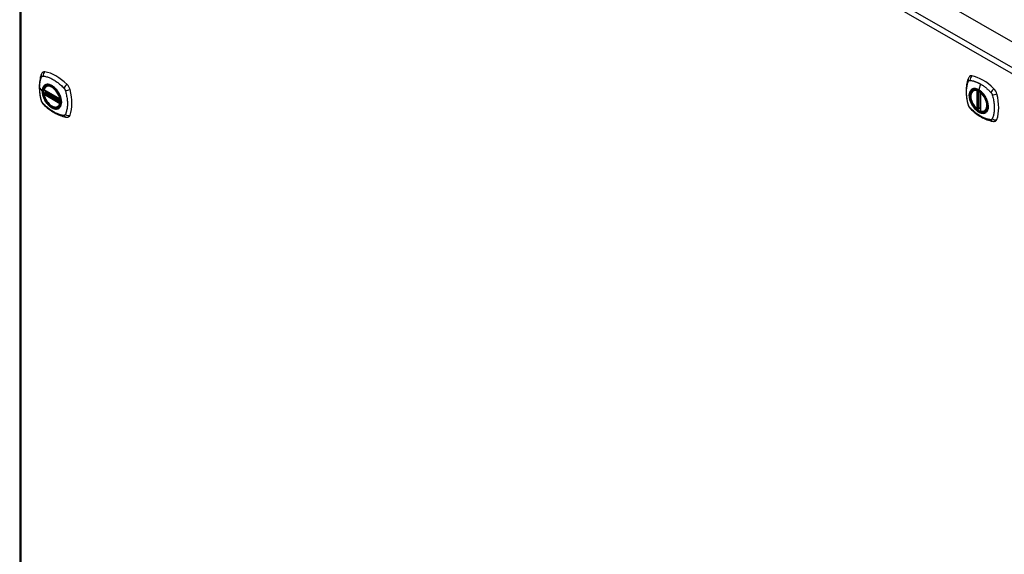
# Model space of a CAD drawing. Header units: inches. Extents: x 581 to 683, y 225 to 314.
# Tile 2 of 10: x 581 to 607, y 286 to 300. Entities that reach past the tile are written whole.
import ezdxf

# ---------------------------------------------------------------- set-up
doc = ezdxf.new("R2010")
doc.units = ezdxf.units.IN
doc.header["$MEASUREMENT"] = 0
doc.layers.add('Visible Edges(ANSI)', color=7, linetype='Continuous', lineweight=25)
doc.layers.add('Visible Tangent Edges(ANSI)', color=7, linetype='Continuous', lineweight=25)

msp = doc.modelspace()

# ---------------------------------------------------------------- linework, layer by layer
at = {"layer": 'Visible Edges(ANSI)'}
for p, q in [((581.574, 314.475), (632.206, 285.318)), ((580.885, 314.054), (580.885, 284.034)), ((581.586, 298.672), (581.596, 298.679)), ((581.529, 298.568), (581.943, 298.33)), ((581.529, 298.473), (581.543, 298.481)), ((581.548, 298.492), (581.548, 298.495)), ((581.554, 298.506), (581.595, 298.53)), ((605.965, 298.56), (605.975, 298.566)), ((606.159, 298.499), (606.159, 298.021)), ((581.898, 298.13), (581.908, 298.136)), ((606.159, 298.097), (606.119, 298.073)), ((606.091, 298.076), (606.077, 298.068)), ((606.105, 298.074), (606.103, 298.075)), ((606.277, 298.018), (606.288, 298.024))]:
    msp.add_line(p, q, dxfattribs=at)
at = {"layer": 'Visible Edges(ANSI)', "flags": 128}
for points in [[(581.452, 298.981), (581.444, 298.96), (581.438, 298.941), (581.432, 298.922), (581.427, 298.903), (581.423, 298.885), (581.419, 298.865), (581.412, 298.825), (581.406, 298.785), (581.402, 298.743), (581.4, 298.701), (581.399, 298.658), (581.4, 298.614), (581.402, 298.57), (581.406, 298.526), (581.411, 298.481), (581.418, 298.435), (581.426, 298.39), (581.436, 298.344), (581.442, 298.321), (581.445, 298.309), (581.448, 298.295)], [(581.49, 299.038), (581.477, 299.024), (581.466, 299.01), (581.458, 298.996), (581.452, 298.981)], [(605.831, 298.869), (605.823, 298.848), (605.817, 298.828), (605.811, 298.81), (605.807, 298.791), (605.802, 298.772), (605.798, 298.753), (605.791, 298.713), (605.785, 298.672), (605.781, 298.63), (605.779, 298.588), (605.778, 298.545), (605.779, 298.502), (605.781, 298.458), (605.785, 298.413), (605.79, 298.368), (605.797, 298.323), (605.806, 298.277), (605.816, 298.231), (605.821, 298.209), (605.824, 298.197), (605.828, 298.183)], [(605.869, 298.926), (605.856, 298.912), (605.845, 298.898), (605.837, 298.883), (605.831, 298.869)], [(581.523, 298.581), (581.527, 298.596), (581.533, 298.61), (581.539, 298.623), (581.546, 298.635), (581.555, 298.647), (581.564, 298.656), (581.574, 298.665), (581.586, 298.672)], [(581.898, 298.13), (581.886, 298.124), (581.874, 298.12), (581.862, 298.117), (581.848, 298.115), (581.835, 298.114), (581.821, 298.115), (581.807, 298.117), (581.792, 298.121), (581.778, 298.125), (581.763, 298.131), (581.748, 298.138), (581.734, 298.146), (581.719, 298.155), (581.704, 298.165), (581.69, 298.177), (581.676, 298.189), (581.662, 298.202), (581.649, 298.216), (581.636, 298.23), (581.623, 298.246), (581.611, 298.262), (581.599, 298.278), (581.588, 298.295), (581.578, 298.313), (581.568, 298.331), (581.56, 298.349), (581.551, 298.367), (581.544, 298.386), (581.538, 298.405), (581.532, 298.423), (581.527, 298.442), (581.523, 298.46)], [(581.543, 298.481), (581.545, 298.483), (581.547, 298.486), (581.548, 298.489), (581.548, 298.492)], [(581.84, 298.591), (581.858, 298.569), (581.875, 298.546), (581.892, 298.521), (581.907, 298.496), (581.921, 298.471), (581.934, 298.444), (581.945, 298.417), (581.955, 298.391)], [(606.063, 298.07), (606.049, 298.082), (606.035, 298.096), (606.022, 298.11), (606.009, 298.125), (605.997, 298.141), (605.985, 298.157), (605.974, 298.174), (605.963, 298.191), (605.953, 298.209), (605.944, 298.227), (605.935, 298.245), (605.927, 298.264), (605.92, 298.283), (605.914, 298.301), (605.909, 298.32), (605.904, 298.338), (605.901, 298.357), (605.898, 298.375), (605.897, 298.392), (605.896, 298.41), (605.897, 298.426), (605.898, 298.443), (605.9, 298.458), (605.904, 298.473), (605.908, 298.487), (605.913, 298.501), (605.92, 298.513), (605.927, 298.525), (605.935, 298.535), (605.944, 298.545), (605.954, 298.553), (605.965, 298.56)], [(606.219, 298.479), (606.237, 298.457), (606.255, 298.433), (606.271, 298.409), (606.286, 298.384), (606.3, 298.358), (606.313, 298.332), (606.324, 298.305), (606.334, 298.278)], [(581.448, 298.295), (581.453, 298.281), (581.458, 298.268), (581.464, 298.256), (581.47, 298.244), (581.478, 298.232), (581.486, 298.22), (581.495, 298.209), (581.504, 298.199)], [(581.504, 298.199), (581.514, 298.189), (581.523, 298.18), (581.541, 298.163), (581.575, 298.133), (581.61, 298.103), (581.646, 298.074), (581.682, 298.047), (581.719, 298.021), (581.756, 297.997), (581.793, 297.975), (581.831, 297.954), (581.868, 297.935), (581.906, 297.918), (581.945, 297.903), (581.983, 297.889), (582.021, 297.877), (582.059, 297.868), (582.078, 297.863), (582.088, 297.861), (582.1, 297.859)], [(605.828, 298.183), (605.832, 298.169), (605.837, 298.156), (605.843, 298.144), (605.85, 298.131), (605.857, 298.119), (605.865, 298.108), (605.874, 298.097), (605.883, 298.087)], [(605.883, 298.087), (605.893, 298.077), (605.902, 298.067), (605.92, 298.051), (605.954, 298.02), (605.989, 297.99), (606.025, 297.962), (606.062, 297.935), (606.098, 297.909), (606.135, 297.885), (606.172, 297.863), (606.21, 297.842), (606.248, 297.823), (606.286, 297.806), (606.324, 297.79), (606.362, 297.777), (606.4, 297.765), (606.438, 297.755), (606.457, 297.751), (606.468, 297.749), (606.479, 297.747)], [(582.1, 297.859), (582.115, 297.858), (582.131, 297.858), (582.149, 297.86), (582.167, 297.864)], [(606.103, 298.075), (606.101, 298.077), (606.097, 298.078), (606.094, 298.078), (606.091, 298.076)], [(606.277, 298.018), (606.265, 298.012), (606.253, 298.007), (606.24, 298.004), (606.226, 298.003), (606.212, 298.002), (606.197, 298.003), (606.183, 298.006), (606.168, 298.01)], [(606.479, 297.747), (606.494, 297.746), (606.511, 297.746), (606.528, 297.748), (606.546, 297.752)]]:
    msp.add_lwpolyline(points, dxfattribs=at)
at = {"layer": 'Visible Edges(ANSI)'}
for centre, start, end in [((581.535, 298.578), 166.5789, 240.064), ((581.535, 298.462), 119.936, 190.602), ((581.56, 298.496), 119.936, 187.8207), ((606.171, 298.499), 137.2248, 180), ((581.949, 298.34), 240.064, 282.6676), ((606.071, 298.079), 229.4263, 299.936), ((606.113, 298.083), 232.2158, 299.936), ((606.171, 298.021), 180, 253.542)]:
    msp.add_arc(centre, 0.0118, start, end, dxfattribs=at)
for centre, major_axis, start_param, end_param in [((581.589, 298.892), (-0.088, 0.154), 5.827357, 6.408431), ((581.839, 297.894), (-0.639, 1.109), 5.172085, 5.827357), ((605.968, 298.78), (-0.088, 0.154), 5.827357, 6.408431), ((606.219, 297.782), (-0.639, 1.109), 5.172085, 5.827357), ((581.735, 298.397), (0.157, -0.273), 2.362013, 7.062765), ((582.09, 298.603), (0.088, -0.154), 1.114968, 2.030492), ((606.114, 298.285), (0.157, -0.273), 2.362013, 7.062765), ((606.47, 298.491), (0.088, -0.154), 1.114968, 2.030492), ((581.352, 298.738), (-0.639, 1.109), 3.601288, 4.256561), ((605.731, 298.626), (-0.639, 1.109), 3.601288, 4.256561), ((582.09, 298.023), (0.088, -0.154), 6.157956, 6.742881), ((606.47, 297.911), (0.088, -0.154), 6.157956, 6.742881)]:
    msp.add_ellipse(centre, major_axis=major_axis, ratio=0.578093, start_param=start_param, end_param=end_param, dxfattribs=at)
for centre, major_axis in [((581.731, 298.395), (0.16, -0.277)), ((606.11, 298.283), (-0.16, 0.277))]:
    msp.add_ellipse(centre, major_axis=major_axis, ratio=0.578093, dxfattribs=at)
at = {"layer": 'Visible Tangent Edges(ANSI)'}
for p, q in [((580.984, 314.135), (631.616, 284.978)), ((631.546, 284.856), (580.914, 314.014)), ((580.914, 314.014), (580.914, 283.993)), ((581.409, 298.63), (581.478, 298.54)), ((606.153, 298.73), (606.109, 298.574)), ((581.94, 298.335), (581.526, 298.574)), ((581.526, 298.458), (581.94, 298.219)), ((581.535, 298.472), (581.546, 298.479)), ((581.949, 298.234), (581.535, 298.472)), ((581.546, 298.479), (581.956, 298.242)), ((581.957, 298.259), (581.554, 298.491)), ((581.56, 298.506), (581.598, 298.528)), ((581.957, 298.277), (581.56, 298.506)), ((606.062, 298.552), (606.062, 298.074)), ((606.079, 298.552), (606.086, 298.556)), ((606.079, 298.074), (606.079, 298.552)), ((606.09, 298.555), (606.09, 298.08)), ((606.106, 298.081), (606.106, 298.547)), ((606.121, 298.078), (606.121, 298.538)), ((606.163, 298.016), (606.163, 298.495)), ((581.956, 298.238), (581.949, 298.234)), ((606.09, 298.08), (606.079, 298.074)), ((606.159, 298.101), (606.121, 298.078))]:
    msp.add_line(p, q, dxfattribs=at)
at = {"layer": 'Visible Tangent Edges(ANSI)', "flags": 128}
for points in [[(581.409, 298.63), (581.409, 298.644), (581.409, 298.657), (581.41, 298.67), (581.41, 298.683), (581.411, 298.696), (581.412, 298.709), (581.413, 298.722), (581.415, 298.734), (581.416, 298.747), (581.418, 298.759), (581.42, 298.771), (581.422, 298.783), (581.424, 298.795), (581.427, 298.806), (581.429, 298.818), (581.432, 298.829), (581.435, 298.84), (581.438, 298.852), (581.441, 298.862), (581.445, 298.873), (581.449, 298.884), (581.452, 298.894), (581.456, 298.905), (581.462, 298.916)], [(581.462, 298.916), (581.463, 298.918), (581.464, 298.919), (581.465, 298.921), (581.466, 298.923), (581.467, 298.924), (581.469, 298.925), (581.47, 298.927), (581.471, 298.928), (581.473, 298.929), (581.474, 298.93), (581.475, 298.931), (581.477, 298.932), (581.479, 298.933), (581.48, 298.934), (581.482, 298.934), (581.483, 298.935), (581.485, 298.936), (581.487, 298.936), (581.489, 298.936), (581.491, 298.937), (581.492, 298.937), (581.494, 298.937), (581.496, 298.937), (581.498, 298.937)], [(581.498, 298.937), (581.522, 298.935), (581.544, 298.931), (581.566, 298.926), (581.589, 298.92), (581.612, 298.914), (581.635, 298.906), (581.658, 298.898), (581.681, 298.888), (581.704, 298.878), (581.727, 298.867), (581.751, 298.855), (581.774, 298.842), (581.798, 298.828), (581.821, 298.813), (581.844, 298.798), (581.867, 298.781), (581.89, 298.764), (581.913, 298.746), (581.935, 298.727), (581.958, 298.708), (581.98, 298.688), (582.002, 298.667), (582.024, 298.646), (582.048, 298.621)], [(581.462, 298.281), (581.456, 298.299), (581.452, 298.314), (581.449, 298.329), (581.445, 298.343), (581.441, 298.358), (581.438, 298.373), (581.435, 298.388), (581.432, 298.403), (581.429, 298.417), (581.427, 298.432), (581.424, 298.447), (581.422, 298.461), (581.42, 298.476), (581.418, 298.49), (581.416, 298.505), (581.415, 298.519), (581.413, 298.533), (581.412, 298.547), (581.411, 298.561), (581.41, 298.575), (581.41, 298.589), (581.409, 298.603), (581.409, 298.617), (581.409, 298.63)], [(581.536, 298.692), (581.531, 298.688), (581.527, 298.684), (581.523, 298.68), (581.518, 298.675), (581.515, 298.67), (581.511, 298.665), (581.507, 298.66), (581.504, 298.654), (581.501, 298.649), (581.498, 298.643), (581.495, 298.636), (581.493, 298.63), (581.49, 298.624), (581.488, 298.617), (581.486, 298.61), (581.484, 298.603), (581.483, 298.595), (581.482, 298.588), (581.48, 298.58), (581.479, 298.572), (581.479, 298.564), (581.478, 298.556), (581.478, 298.548), (581.478, 298.54)], [(581.482, 298.538), (581.482, 298.562), (581.485, 298.584), (581.489, 298.606), (581.496, 298.625), (581.503, 298.644), (581.513, 298.66), (581.524, 298.674), (581.536, 298.687), (581.55, 298.697), (581.565, 298.705), (581.581, 298.711), (581.598, 298.715), (581.616, 298.716), (581.636, 298.716), (581.655, 298.713), (581.676, 298.707), (581.696, 298.7), (581.717, 298.69), (581.738, 298.678), (581.759, 298.664), (581.78, 298.649), (581.8, 298.631), (581.82, 298.612), (581.839, 298.591)], [(581.569, 298.712), (581.567, 298.711), (581.566, 298.71), (581.564, 298.71), (581.563, 298.709), (581.562, 298.708), (581.56, 298.708), (581.559, 298.707), (581.557, 298.706), (581.556, 298.706), (581.554, 298.705), (581.553, 298.704), (581.552, 298.703), (581.55, 298.702), (581.549, 298.702), (581.547, 298.701), (581.546, 298.7), (581.545, 298.699), (581.543, 298.698), (581.542, 298.697), (581.541, 298.696), (581.54, 298.695), (581.538, 298.694), (581.537, 298.693), (581.536, 298.692)], [(581.891, 298.526), (581.879, 298.543), (581.867, 298.56), (581.855, 298.576), (581.842, 298.591), (581.829, 298.606), (581.816, 298.62), (581.802, 298.633), (581.788, 298.645), (581.774, 298.657), (581.759, 298.668), (581.745, 298.677), (581.73, 298.686), (581.716, 298.694), (581.701, 298.701), (581.687, 298.707), (581.672, 298.712), (581.658, 298.715), (581.644, 298.718), (581.631, 298.72), (581.618, 298.72), (581.605, 298.72), (581.592, 298.718), (581.58, 298.715), (581.569, 298.712)], [(582.048, 298.621), (582.05, 298.618), (582.052, 298.616), (582.054, 298.614), (582.055, 298.611), (582.057, 298.609), (582.059, 298.607), (582.061, 298.604), (582.063, 298.602), (582.064, 298.599), (582.066, 298.596), (582.068, 298.594), (582.069, 298.591), (582.071, 298.588), (582.072, 298.586), (582.074, 298.583), (582.075, 298.58), (582.076, 298.578), (582.078, 298.575), (582.079, 298.572), (582.08, 298.569), (582.081, 298.566), (582.082, 298.563), (582.083, 298.561), (582.084, 298.558)], [(605.841, 298.168), (605.832, 298.202), (605.824, 298.231), (605.817, 298.261), (605.811, 298.29), (605.806, 298.32), (605.801, 298.349), (605.797, 298.378), (605.794, 298.407), (605.791, 298.435), (605.79, 298.463), (605.788, 298.491), (605.788, 298.518), (605.788, 298.545), (605.79, 298.571), (605.791, 298.597), (605.794, 298.622), (605.797, 298.646), (605.801, 298.671), (605.806, 298.694), (605.811, 298.717), (605.817, 298.739), (605.824, 298.761), (605.832, 298.782), (605.841, 298.804)], [(605.841, 298.804), (605.842, 298.805), (605.842, 298.806), (605.843, 298.806), (605.843, 298.807), (605.844, 298.808), (605.844, 298.809), (605.845, 298.81), (605.845, 298.81), (605.846, 298.811), (605.847, 298.812), (605.847, 298.813), (605.848, 298.813), (605.848, 298.814), (605.849, 298.815), (605.85, 298.815), (605.85, 298.816), (605.851, 298.816), (605.852, 298.817), (605.853, 298.817), (605.853, 298.818), (605.854, 298.819), (605.855, 298.819), (605.856, 298.82), (605.856, 298.82)], [(605.856, 298.82), (605.857, 298.82), (605.858, 298.821), (605.859, 298.821), (605.859, 298.822), (605.86, 298.822), (605.861, 298.822), (605.862, 298.823), (605.863, 298.823), (605.864, 298.823), (605.864, 298.823), (605.865, 298.824), (605.866, 298.824), (605.867, 298.824), (605.868, 298.824), (605.869, 298.824), (605.87, 298.825), (605.871, 298.825), (605.872, 298.825), (605.873, 298.825), (605.874, 298.825), (605.875, 298.825), (605.876, 298.825), (605.876, 298.825), (605.877, 298.825)], [(606.334, 298.278), (606.352, 298.21), (606.359, 298.145), (606.354, 298.086), (606.338, 298.036), (606.311, 297.997), (606.276, 297.972), (606.232, 297.961), (606.183, 297.965), (606.131, 297.984), (606.077, 298.016), (606.025, 298.06), (605.977, 298.115), (605.935, 298.178), (605.901, 298.245), (605.877, 298.314), (605.864, 298.381), (605.861, 298.445), (605.871, 298.5), (605.891, 298.546), (605.921, 298.579), (605.96, 298.599), (606.006, 298.604), (606.057, 298.594), (606.11, 298.571)], [(605.877, 298.825), (605.89, 298.824), (605.901, 298.823), (605.912, 298.821), (605.923, 298.819), (605.934, 298.816), (605.946, 298.814), (605.957, 298.811), (605.968, 298.808), (605.98, 298.805), (605.991, 298.801), (606.002, 298.798), (606.014, 298.794), (606.025, 298.79), (606.037, 298.786), (606.048, 298.781), (606.06, 298.776), (606.072, 298.771), (606.083, 298.766), (606.095, 298.761), (606.107, 298.755), (606.118, 298.749), (606.13, 298.743), (606.142, 298.737), (606.153, 298.73)], [(605.948, 298.599), (605.947, 298.599), (605.945, 298.598), (605.944, 298.598), (605.942, 298.597), (605.941, 298.596), (605.939, 298.596), (605.938, 298.595), (605.936, 298.594), (605.935, 298.593), (605.934, 298.593), (605.932, 298.592), (605.931, 298.591), (605.929, 298.59), (605.928, 298.589), (605.927, 298.589), (605.925, 298.588), (605.924, 298.587), (605.923, 298.586), (605.921, 298.585), (605.92, 298.584), (605.919, 298.583), (605.918, 298.582), (605.916, 298.581), (605.915, 298.58)], [(606.109, 298.574), (606.102, 298.578), (606.095, 298.582), (606.088, 298.586), (606.08, 298.589), (606.073, 298.592), (606.066, 298.595), (606.059, 298.597), (606.052, 298.6), (606.045, 298.602), (606.038, 298.603), (606.031, 298.605), (606.024, 298.606), (606.017, 298.607), (606.01, 298.608), (606.004, 298.608), (605.997, 298.608), (605.99, 298.608), (605.984, 298.608), (605.978, 298.607), (605.972, 298.606), (605.966, 298.605), (605.96, 298.603), (605.954, 298.601), (605.948, 298.599)], [(606.153, 298.73), (606.165, 298.723), (606.177, 298.716), (606.188, 298.709), (606.2, 298.701), (606.212, 298.694), (606.223, 298.686), (606.235, 298.677), (606.246, 298.669), (606.258, 298.661), (606.269, 298.652), (606.281, 298.643), (606.292, 298.634), (606.303, 298.624), (606.315, 298.615), (606.326, 298.605), (606.337, 298.596), (606.348, 298.586), (606.359, 298.575), (606.371, 298.565), (606.382, 298.555), (606.392, 298.544), (606.403, 298.533), (606.414, 298.523), (606.427, 298.508)], [(581.478, 298.54), (581.478, 298.531), (581.478, 298.523), (581.479, 298.514), (581.479, 298.505), (581.48, 298.496), (581.482, 298.487), (581.483, 298.478), (581.484, 298.469), (581.486, 298.46), (581.488, 298.451), (581.49, 298.442), (581.493, 298.432), (581.495, 298.423), (581.498, 298.414), (581.501, 298.404), (581.504, 298.395), (581.507, 298.385), (581.511, 298.376), (581.515, 298.366), (581.519, 298.357), (581.523, 298.348), (581.527, 298.339), (581.531, 298.329), (581.536, 298.32)], [(581.955, 298.391), (581.969, 298.343), (581.977, 298.296), (581.98, 298.251), (581.977, 298.21), (581.968, 298.173), (581.955, 298.14), (581.936, 298.114), (581.913, 298.093), (581.886, 298.08), (581.855, 298.074), (581.822, 298.074), (581.786, 298.082), (581.749, 298.097), (581.712, 298.119), (581.675, 298.146), (581.639, 298.179), (581.606, 298.217), (581.575, 298.259), (581.548, 298.304), (581.525, 298.351), (581.506, 298.399), (581.493, 298.447), (581.484, 298.494), (581.482, 298.538)], [(581.543, 298.481), (581.543, 298.481), (581.543, 298.481), (581.543, 298.481), (581.543, 298.481), (581.543, 298.48), (581.543, 298.48), (581.543, 298.48), (581.543, 298.48), (581.543, 298.48), (581.543, 298.48), (581.543, 298.48), (581.543, 298.48), (581.543, 298.48), (581.543, 298.48), (581.543, 298.48), (581.543, 298.48), (581.543, 298.48), (581.543, 298.48), (581.543, 298.48), (581.543, 298.48), (581.543, 298.48), (581.543, 298.48), (581.543, 298.48), (581.543, 298.48)], [(581.543, 298.48), (581.543, 298.48), (581.543, 298.48), (581.543, 298.48), (581.543, 298.48), (581.543, 298.48), (581.543, 298.48), (581.543, 298.48), (581.543, 298.48), (581.543, 298.48), (581.543, 298.48), (581.543, 298.48), (581.543, 298.48), (581.543, 298.48), (581.543, 298.48), (581.543, 298.48), (581.543, 298.48), (581.543, 298.48), (581.544, 298.48), (581.544, 298.48), (581.544, 298.479), (581.544, 298.479), (581.544, 298.479), (581.544, 298.479), (581.545, 298.479)], [(581.545, 298.479), (581.545, 298.479), (581.545, 298.479), (581.545, 298.479), (581.545, 298.479), (581.545, 298.479), (581.545, 298.479), (581.545, 298.479), (581.545, 298.479), (581.545, 298.479), (581.545, 298.479), (581.545, 298.479), (581.545, 298.479), (581.545, 298.479), (581.546, 298.479), (581.546, 298.479), (581.546, 298.479), (581.546, 298.479), (581.546, 298.479), (581.546, 298.479), (581.546, 298.479), (581.546, 298.479), (581.546, 298.479), (581.546, 298.479), (581.546, 298.479)], [(581.548, 298.494), (581.548, 298.494), (581.548, 298.493), (581.548, 298.493), (581.548, 298.493), (581.548, 298.493), (581.548, 298.493), (581.548, 298.493), (581.548, 298.493), (581.548, 298.493), (581.548, 298.493), (581.548, 298.493), (581.548, 298.493), (581.548, 298.493), (581.548, 298.493), (581.548, 298.493), (581.548, 298.493), (581.548, 298.493), (581.548, 298.493), (581.548, 298.492), (581.548, 298.492), (581.548, 298.492), (581.548, 298.492), (581.548, 298.492), (581.548, 298.492)], [(581.551, 298.493), (581.551, 298.493), (581.551, 298.493), (581.551, 298.493), (581.551, 298.493), (581.551, 298.493), (581.55, 298.493), (581.55, 298.493), (581.55, 298.493), (581.55, 298.493), (581.55, 298.493), (581.55, 298.493), (581.549, 298.493), (581.549, 298.494), (581.549, 298.494), (581.549, 298.494), (581.549, 298.494), (581.549, 298.494), (581.549, 298.494), (581.549, 298.494), (581.549, 298.494), (581.549, 298.494), (581.549, 298.494), (581.548, 298.494), (581.548, 298.494)], [(581.554, 298.491), (581.554, 298.491), (581.554, 298.492), (581.554, 298.492), (581.554, 298.492), (581.554, 298.492), (581.554, 298.492), (581.554, 298.492), (581.553, 298.492), (581.553, 298.492), (581.553, 298.492), (581.553, 298.492), (581.553, 298.492), (581.553, 298.492), (581.553, 298.492), (581.553, 298.492), (581.552, 298.492), (581.552, 298.493), (581.552, 298.493), (581.552, 298.493), (581.552, 298.493), (581.552, 298.493), (581.552, 298.493), (581.552, 298.493), (581.551, 298.493)], [(581.924, 298.469), (581.923, 298.471), (581.922, 298.474), (581.92, 298.476), (581.919, 298.478), (581.918, 298.481), (581.916, 298.483), (581.915, 298.486), (581.914, 298.488), (581.912, 298.491), (581.911, 298.493), (581.91, 298.495), (581.908, 298.498), (581.907, 298.5), (581.905, 298.503), (581.904, 298.505), (581.903, 298.507), (581.901, 298.51), (581.9, 298.512), (581.898, 298.515), (581.897, 298.517), (581.895, 298.519), (581.894, 298.522), (581.892, 298.524), (581.891, 298.526)], [(581.924, 298.097), (581.933, 298.105), (581.941, 298.114), (581.949, 298.124), (581.956, 298.135), (581.962, 298.146), (581.967, 298.159), (581.972, 298.172), (581.976, 298.186), (581.979, 298.201), (581.981, 298.217), (581.982, 298.233), (581.982, 298.249), (581.982, 298.266), (581.981, 298.284), (581.979, 298.302), (581.976, 298.32), (581.972, 298.338), (581.967, 298.357), (581.962, 298.376), (581.956, 298.394), (581.949, 298.413), (581.941, 298.432), (581.933, 298.45), (581.924, 298.469)], [(582.084, 298.558), (582.094, 298.525), (582.101, 298.495), (582.108, 298.466), (582.115, 298.436), (582.12, 298.407), (582.125, 298.378), (582.129, 298.349), (582.133, 298.321), (582.136, 298.292), (582.138, 298.264), (582.139, 298.237), (582.139, 298.21), (582.139, 298.183), (582.138, 298.156), (582.136, 298.131), (582.133, 298.105), (582.129, 298.081), (582.125, 298.056), (582.12, 298.033), (582.115, 298.01), (582.108, 297.987), (582.101, 297.965), (582.094, 297.944), (582.084, 297.922)], [(605.915, 298.58), (605.906, 298.572), (605.898, 298.563), (605.89, 298.553), (605.883, 298.542), (605.877, 298.53), (605.872, 298.518), (605.867, 298.505), (605.864, 298.491), (605.861, 298.476), (605.859, 298.46), (605.857, 298.444), (605.857, 298.428), (605.857, 298.41), (605.859, 298.393), (605.861, 298.375), (605.864, 298.357), (605.868, 298.338), (605.872, 298.32), (605.877, 298.301), (605.883, 298.282), (605.89, 298.263), (605.898, 298.245), (605.906, 298.226), (605.915, 298.208)], [(606.27, 298.414), (606.264, 298.423), (606.259, 298.431), (606.253, 298.439), (606.247, 298.448), (606.241, 298.456), (606.234, 298.464), (606.228, 298.471), (606.221, 298.479), (606.215, 298.486), (606.208, 298.494), (606.202, 298.501), (606.195, 298.507), (606.188, 298.514), (606.181, 298.521), (606.174, 298.527), (606.167, 298.533), (606.16, 298.539), (606.153, 298.545), (606.146, 298.55), (606.138, 298.555), (606.131, 298.561), (606.124, 298.565), (606.117, 298.57), (606.109, 298.574)], [(606.11, 298.571), (606.115, 298.568), (606.119, 298.565), (606.124, 298.562), (606.129, 298.559), (606.133, 298.556), (606.138, 298.552), (606.143, 298.549), (606.147, 298.546), (606.152, 298.542), (606.157, 298.538), (606.161, 298.535), (606.166, 298.531), (606.17, 298.527), (606.175, 298.523), (606.179, 298.519), (606.184, 298.515), (606.188, 298.511), (606.193, 298.506), (606.197, 298.502), (606.202, 298.497), (606.206, 298.493), (606.21, 298.488), (606.215, 298.484), (606.219, 298.479)], [(606.303, 298.356), (606.302, 298.359), (606.301, 298.361), (606.3, 298.364), (606.298, 298.366), (606.297, 298.369), (606.296, 298.371), (606.294, 298.374), (606.293, 298.376), (606.292, 298.378), (606.29, 298.381), (606.289, 298.383), (606.287, 298.386), (606.286, 298.388), (606.285, 298.39), (606.283, 298.393), (606.282, 298.395), (606.28, 298.398), (606.279, 298.4), (606.278, 298.402), (606.276, 298.405), (606.275, 298.407), (606.273, 298.409), (606.272, 298.412), (606.27, 298.414)], [(606.303, 297.984), (606.312, 297.992), (606.321, 298.001), (606.328, 298.012), (606.335, 298.022), (606.341, 298.034), (606.347, 298.047), (606.351, 298.06), (606.355, 298.074), (606.358, 298.089), (606.36, 298.104), (606.361, 298.12), (606.362, 298.137), (606.361, 298.154), (606.36, 298.172), (606.358, 298.19), (606.355, 298.208), (606.351, 298.226), (606.347, 298.245), (606.341, 298.263), (606.335, 298.282), (606.328, 298.301), (606.321, 298.32), (606.312, 298.338), (606.303, 298.356)], [(606.427, 298.508), (606.429, 298.506), (606.431, 298.504), (606.433, 298.502), (606.435, 298.499), (606.437, 298.497), (606.438, 298.494), (606.44, 298.492), (606.442, 298.489), (606.444, 298.487), (606.445, 298.484), (606.447, 298.482), (606.448, 298.479), (606.45, 298.476), (606.451, 298.474), (606.453, 298.471), (606.454, 298.468), (606.456, 298.465), (606.457, 298.463), (606.458, 298.46), (606.459, 298.457), (606.46, 298.454), (606.461, 298.451), (606.462, 298.448), (606.463, 298.446)], [(606.463, 298.446), (606.473, 298.413), (606.481, 298.383), (606.488, 298.353), (606.494, 298.324), (606.5, 298.295), (606.505, 298.266), (606.509, 298.237), (606.512, 298.208), (606.515, 298.18), (606.517, 298.152), (606.518, 298.124), (606.519, 298.097), (606.518, 298.07), (606.517, 298.044), (606.515, 298.018), (606.512, 297.993), (606.509, 297.968), (606.504, 297.944), (606.5, 297.92), (606.494, 297.897), (606.488, 297.875), (606.481, 297.853), (606.473, 297.832), (606.463, 297.81)], [(581.477, 298.247), (581.476, 298.249), (581.475, 298.25), (581.475, 298.251), (581.474, 298.253), (581.473, 298.254), (581.473, 298.256), (581.472, 298.257), (581.471, 298.258), (581.471, 298.26), (581.47, 298.261), (581.469, 298.262), (581.469, 298.264), (581.468, 298.265), (581.467, 298.267), (581.467, 298.268), (581.466, 298.269), (581.466, 298.271), (581.465, 298.272), (581.464, 298.274), (581.464, 298.275), (581.463, 298.276), (581.463, 298.278), (581.462, 298.279), (581.462, 298.281)], [(581.498, 298.218), (581.497, 298.219), (581.496, 298.22), (581.495, 298.221), (581.494, 298.222), (581.493, 298.223), (581.492, 298.225), (581.492, 298.226), (581.491, 298.227), (581.49, 298.228), (581.489, 298.229), (581.488, 298.231), (581.487, 298.232), (581.486, 298.233), (581.485, 298.234), (581.484, 298.236), (581.483, 298.237), (581.483, 298.238), (581.482, 298.24), (581.481, 298.241), (581.48, 298.242), (581.479, 298.243), (581.479, 298.245), (581.478, 298.246), (581.477, 298.247)], [(582.048, 297.901), (582.024, 297.904), (582.002, 297.908), (581.98, 297.913), (581.958, 297.919), (581.935, 297.925), (581.913, 297.933), (581.89, 297.941), (581.867, 297.951), (581.844, 297.961), (581.821, 297.972), (581.798, 297.984), (581.774, 297.997), (581.751, 298.011), (581.727, 298.026), (581.704, 298.042), (581.681, 298.058), (581.658, 298.075), (581.635, 298.093), (581.612, 298.112), (581.589, 298.131), (581.566, 298.151), (581.544, 298.172), (581.522, 298.193), (581.498, 298.218)], [(581.536, 298.32), (581.537, 298.318), (581.538, 298.315), (581.54, 298.313), (581.541, 298.31), (581.542, 298.308), (581.543, 298.305), (581.545, 298.303), (581.546, 298.301), (581.547, 298.298), (581.549, 298.296), (581.55, 298.293), (581.552, 298.291), (581.553, 298.288), (581.554, 298.286), (581.556, 298.284), (581.557, 298.281), (581.559, 298.279), (581.56, 298.277), (581.562, 298.274), (581.563, 298.272), (581.564, 298.27), (581.566, 298.267), (581.567, 298.265), (581.569, 298.263)], [(581.569, 298.263), (581.58, 298.246), (581.592, 298.229), (581.605, 298.213), (581.618, 298.198), (581.631, 298.183), (581.645, 298.169), (581.658, 298.156), (581.672, 298.144), (581.687, 298.132), (581.701, 298.121), (581.716, 298.112), (581.73, 298.103), (581.745, 298.095), (581.759, 298.088), (581.774, 298.082), (581.788, 298.077), (581.802, 298.073), (581.816, 298.071), (581.829, 298.069), (581.842, 298.069), (581.855, 298.069), (581.868, 298.071), (581.879, 298.073), (581.891, 298.077)], [(581.891, 298.077), (581.892, 298.078), (581.894, 298.078), (581.895, 298.079), (581.897, 298.08), (581.898, 298.08), (581.9, 298.081), (581.901, 298.082), (581.903, 298.082), (581.904, 298.083), (581.905, 298.084), (581.907, 298.085), (581.908, 298.086), (581.91, 298.086), (581.911, 298.087), (581.912, 298.088), (581.914, 298.089), (581.915, 298.09), (581.916, 298.091), (581.918, 298.092), (581.919, 298.093), (581.92, 298.094), (581.922, 298.095), (581.923, 298.096), (581.924, 298.097)], [(605.877, 298.106), (605.876, 298.108), (605.874, 298.11), (605.872, 298.112), (605.87, 298.115), (605.868, 298.117), (605.866, 298.12), (605.864, 298.122), (605.863, 298.125), (605.861, 298.127), (605.859, 298.13), (605.858, 298.133), (605.856, 298.135), (605.855, 298.138), (605.853, 298.141), (605.852, 298.143), (605.85, 298.146), (605.849, 298.149), (605.848, 298.152), (605.847, 298.154), (605.845, 298.157), (605.844, 298.16), (605.843, 298.163), (605.842, 298.166), (605.841, 298.168)], [(606.427, 297.789), (606.403, 297.792), (606.382, 297.796), (606.359, 297.801), (606.337, 297.806), (606.315, 297.813), (606.292, 297.821), (606.269, 297.829), (606.246, 297.839), (606.223, 297.849), (606.2, 297.86), (606.177, 297.872), (606.153, 297.885), (606.13, 297.899), (606.107, 297.914), (606.083, 297.929), (606.06, 297.946), (606.037, 297.963), (606.014, 297.981), (605.991, 298), (605.968, 298.019), (605.946, 298.039), (605.923, 298.06), (605.901, 298.081), (605.877, 298.106)], [(605.915, 298.208), (605.916, 298.206), (605.918, 298.203), (605.919, 298.201), (605.92, 298.198), (605.921, 298.196), (605.923, 298.193), (605.924, 298.191), (605.925, 298.188), (605.927, 298.186), (605.928, 298.184), (605.929, 298.181), (605.931, 298.179), (605.932, 298.176), (605.934, 298.174), (605.935, 298.172), (605.936, 298.169), (605.938, 298.167), (605.939, 298.164), (605.941, 298.162), (605.942, 298.16), (605.944, 298.157), (605.945, 298.155), (605.947, 298.153), (605.948, 298.15)], [(605.948, 298.15), (605.96, 298.133), (605.972, 298.117), (605.984, 298.101), (605.997, 298.086), (606.01, 298.071), (606.024, 298.057), (606.038, 298.044), (606.052, 298.032), (606.066, 298.02), (606.08, 298.009), (606.095, 297.999), (606.11, 297.991), (606.124, 297.983), (606.139, 297.976), (606.153, 297.97), (606.167, 297.965), (606.181, 297.961), (606.195, 297.959), (606.209, 297.957), (606.222, 297.956), (606.235, 297.957), (606.247, 297.959), (606.259, 297.961), (606.27, 297.965)], [(606.09, 298.08), (606.09, 298.08), (606.09, 298.08), (606.09, 298.08), (606.09, 298.08), (606.09, 298.08), (606.09, 298.08), (606.09, 298.08), (606.09, 298.08), (606.09, 298.08), (606.09, 298.08), (606.09, 298.08), (606.09, 298.08), (606.09, 298.079), (606.09, 298.079), (606.09, 298.079), (606.09, 298.079), (606.09, 298.079), (606.09, 298.079), (606.09, 298.079), (606.09, 298.079), (606.09, 298.079), (606.09, 298.079), (606.09, 298.079), (606.09, 298.079)], [(606.09, 298.079), (606.09, 298.079), (606.09, 298.078), (606.09, 298.078), (606.09, 298.078), (606.09, 298.078), (606.09, 298.078), (606.09, 298.078), (606.09, 298.077), (606.09, 298.077), (606.09, 298.077), (606.09, 298.077), (606.09, 298.077), (606.09, 298.077), (606.09, 298.077), (606.09, 298.077), (606.09, 298.077), (606.09, 298.076), (606.09, 298.076), (606.09, 298.076), (606.09, 298.076), (606.09, 298.076), (606.09, 298.076), (606.09, 298.076), (606.09, 298.076)], [(606.106, 298.078), (606.106, 298.078), (606.106, 298.078), (606.106, 298.078), (606.106, 298.078), (606.106, 298.078), (606.106, 298.079), (606.106, 298.079), (606.106, 298.079), (606.106, 298.079), (606.106, 298.079), (606.106, 298.079), (606.106, 298.079), (606.106, 298.08), (606.106, 298.08), (606.106, 298.08), (606.106, 298.08), (606.106, 298.08), (606.106, 298.08), (606.106, 298.08), (606.106, 298.081), (606.106, 298.081), (606.106, 298.081), (606.106, 298.081), (606.106, 298.081)], [(582.084, 297.922), (582.083, 297.921), (582.082, 297.919), (582.081, 297.917), (582.08, 297.916), (582.079, 297.914), (582.078, 297.913), (582.076, 297.912), (582.075, 297.911), (582.074, 297.909), (582.072, 297.908), (582.071, 297.907), (582.069, 297.906), (582.068, 297.906), (582.066, 297.905), (582.064, 297.904), (582.063, 297.903), (582.061, 297.903), (582.059, 297.902), (582.057, 297.902), (582.055, 297.902), (582.054, 297.902), (582.052, 297.901), (582.05, 297.901), (582.048, 297.901)], [(606.09, 298.076), (606.09, 298.076), (606.09, 298.076), (606.09, 298.076), (606.09, 298.076), (606.09, 298.076), (606.09, 298.076), (606.09, 298.076), (606.09, 298.076), (606.09, 298.076), (606.09, 298.076), (606.09, 298.076), (606.09, 298.076), (606.09, 298.076), (606.09, 298.076), (606.09, 298.076), (606.09, 298.076), (606.09, 298.076), (606.091, 298.076), (606.091, 298.076), (606.091, 298.076), (606.091, 298.076), (606.091, 298.076), (606.091, 298.076), (606.091, 298.076)], [(606.103, 298.075), (606.103, 298.075), (606.104, 298.075), (606.104, 298.075), (606.104, 298.075), (606.104, 298.075), (606.104, 298.075), (606.104, 298.075), (606.104, 298.075), (606.104, 298.075), (606.104, 298.075), (606.104, 298.075), (606.104, 298.075), (606.104, 298.075), (606.104, 298.075), (606.104, 298.075), (606.104, 298.075), (606.104, 298.075), (606.104, 298.075), (606.104, 298.075), (606.104, 298.075), (606.105, 298.075), (606.105, 298.075), (606.105, 298.075), (606.105, 298.075)], [(606.105, 298.075), (606.105, 298.075), (606.105, 298.075), (606.105, 298.075), (606.105, 298.075), (606.105, 298.075), (606.105, 298.075), (606.105, 298.075), (606.105, 298.075), (606.105, 298.075), (606.105, 298.076), (606.105, 298.076), (606.105, 298.076), (606.105, 298.076), (606.105, 298.076), (606.105, 298.076), (606.105, 298.076), (606.105, 298.077), (606.105, 298.077), (606.105, 298.077), (606.105, 298.077), (606.106, 298.077), (606.106, 298.077), (606.106, 298.078), (606.106, 298.078)], [(606.27, 297.965), (606.272, 297.966), (606.273, 297.966), (606.275, 297.967), (606.276, 297.968), (606.277, 297.968), (606.279, 297.969), (606.28, 297.97), (606.282, 297.97), (606.283, 297.971), (606.285, 297.972), (606.286, 297.973), (606.287, 297.973), (606.289, 297.974), (606.29, 297.975), (606.292, 297.976), (606.293, 297.977), (606.294, 297.978), (606.296, 297.979), (606.297, 297.979), (606.298, 297.98), (606.3, 297.981), (606.301, 297.982), (606.302, 297.983), (606.303, 297.984)], [(606.463, 297.81), (606.462, 297.808), (606.461, 297.807), (606.46, 297.805), (606.459, 297.804), (606.458, 297.802), (606.457, 297.801), (606.456, 297.8), (606.454, 297.798), (606.453, 297.797), (606.451, 297.796), (606.45, 297.795), (606.449, 297.794), (606.447, 297.793), (606.445, 297.793), (606.444, 297.792), (606.442, 297.791), (606.44, 297.791), (606.438, 297.79), (606.437, 297.79), (606.435, 297.79), (606.433, 297.789), (606.431, 297.789), (606.429, 297.789), (606.427, 297.789)]]:
    msp.add_lwpolyline(points, dxfattribs=at)
at = {"layer": 'Visible Tangent Edges(ANSI)'}
for centre, major_axis, ratio, start_param, end_param in [((581.562, 298.939), (-0.11, 0.042), 0.703309, 0, 0.764267), ((581.589, 298.955), (0.026, 0.115), 0.753973, 0.758368, 1.895638), ((605.941, 298.827), (-0.11, 0.042), 0.703309, 0, 0.764267), ((605.968, 298.843), (0.026, 0.115), 0.753973, 0.758368, 1.895638), ((581.734, 298.397), (-0.173, 0.3), 0.578093, 5.049679, 10.658285), ((581.733, 298.396), (-0.15, 0.261), 0.578093, 4.16689, 6.832552), ((581.742, 298.401), (-0.156, 0.271), 0.578093, 6.165882, 6.283185), ((582.118, 298.65), (0.0787, 0.0881), 0.342407, 1.057534, 2.194805), ((606.113, 298.284), (-0.173, 0.3), 0.578093, 5.049679, 10.658285), ((606.497, 298.538), (0.0787, 0.0881), 0.342407, 1.057534, 2.194805), ((581.482, 298.541), (0.00492, 0), 0.575862, 3.5561, 4.570492), ((581.535, 298.578), (-0.0115, 0.0027), 0.695905, 0, 0.935665), ((581.535, 298.462), (-0.0116, -0.0022), 0.423362, 0, 0.692028), ((581.535, 298.578), (-0.0059, -0.0102), 0.578093, 5.495853, 6.283185), ((581.535, 298.462), (-0.0059, -0.0102), 0.578093, 3.925057, 5.495853), ((581.733, 298.396), (0.15, -0.261), 0.578093, 4.16689, 6.832552), ((581.535, 298.462), (-0.0059, 0.0102), 0.578093, 5.499721, 6.283185), ((581.537, 298.491), (0.0019, -0.0117), 0.983789, 0.322582, 1.638537), ((581.543, 298.49), (0.0039, 0.0112), 0.654364, 3.80656, 5.233141), ((581.546, 298.488), (0.0059, 0.0102), 0.578093, 3.925057, 5.333981), ((581.56, 298.496), (-0.0117, -0.0016), 0.469248, 0, 0.204023), ((581.56, 298.496), (-0.0059, -0.0102), 0.578093, 3.925057, 5.349392), ((581.56, 298.496), (-0.0059, 0.0102), 0.578093, 5.499721, 6.283185), ((582.145, 298.604), (-0.116, -0.024), 0.339589, 0.945739, 2.083009), ((606.113, 298.284), (-0.15, 0.261), 0.578093, 5.737686, 8.403348), ((606.121, 298.289), (-0.156, 0.271), 0.578093, 6.165882, 6.283185), ((606.071, 298.557), (-0.0033, -0.0113), 0.697548, 4.260322, 5.344494), ((606.071, 298.557), (-0.0118, 0), 0.575862, 0.785398, 2.356194), ((606.071, 298.557), (0.0059, -0.0102), 0.578093, 0.787332, 1.523057), ((606.113, 298.575), (-0.00246, -0.00426), 0.578093, 5.124962, 6.139355), ((606.171, 298.499), (-0.0118, 0), 0.575862, 0, 0.785398), ((606.171, 298.499), (0.00768, 0.00897), 0.426057, 1.534849, 2.448406), ((606.113, 298.284), (0.15, -0.261), 0.578093, 5.737686, 8.403348), ((606.524, 298.492), (0.116, 0.024), 0.339589, 4.087332, 5.224602), ((581.562, 298.327), (-0.114, -0.032), 0.388839, 0, 0.392668), ((581.589, 298.281), (-0.0848, -0.0822), 0.391657, 5.889683, 6.283185), ((581.742, 298.401), (0.156, -0.271), 0.578093, 0, 0.117303), ((581.949, 298.34), (-0.0059, -0.0102), 0.578093, 5.495853, 6.283185), ((581.949, 298.34), (-0.0116, -0.0022), 0.423362, 0.692028, 1.60444), ((581.949, 298.224), (0.0059, 0.0102), 0.578093, 0.783464, 2.354261), ((581.949, 298.224), (0.0115, -0.0027), 0.695905, 4.077257, 5.159885), ((581.949, 298.224), (0.0059, -0.0102), 0.578093, 1.626874, 2.358128), ((605.941, 298.215), (-0.114, -0.032), 0.388839, 0, 0.392668), ((605.968, 298.169), (-0.0848, -0.0822), 0.391657, 5.889683, 6.283185), ((606.099, 298.072), (-0.0116, 0.0022), 0.652556, 4.188914, 5.615495), ((606.097, 298.066), (-0.00924, 0.00735), 0.983585, 4.628275, 5.94423), ((606.099, 298.076), (-0.0118, 0), 0.575862, 4.088863, 5.497787), ((606.113, 298.083), (0.0118, 0), 0.575862, 4.073452, 5.497787), ((606.113, 298.083), (0.0059, -0.0102), 0.578093, 0, 0.787332), ((582.118, 297.976), (-0.019, -0.117), 0.704723, 5.515471, 6.283185), ((582.145, 297.992), (-0.113, 0.034), 0.752559, 1.242442, 2.379712), ((606.071, 298.079), (0.0118, 0), 0.575862, 3.926991, 5.497787), ((606.071, 298.079), (-0.00768, -0.00897), 0.426057, 5.589999, 6.283185), ((606.071, 298.079), (0.0059, -0.0102), 0.578093, 0, 0.787332), ((606.113, 298.083), (-0.00724, -0.00933), 0.471826, 6.077811, 6.283185), ((606.171, 298.021), (-0.0118, 0), 0.575862, 0, 0.785398), ((606.171, 298.021), (-0.0033, -0.0113), 0.697548, 5.344494, 6.283185), ((606.121, 298.289), (0.156, -0.271), 0.578093, 0, 0.117303), ((606.497, 297.864), (-0.019, -0.117), 0.704723, 5.515471, 6.283185), ((606.524, 297.88), (0.113, -0.034), 0.752559, 4.384035, 5.521305)]:
    msp.add_ellipse(centre, major_axis=major_axis, ratio=ratio, start_param=start_param, end_param=end_param, dxfattribs=at)
for centre, major_axis in [((581.734, 298.397), (-0.171, 0.297)), ((581.731, 298.395), (0.162, -0.282)), ((581.731, 298.395), (-0.162, 0.281)), ((606.114, 298.285), (0.171, -0.297)), ((606.111, 298.283), (-0.162, 0.282)), ((606.11, 298.283), (0.162, -0.281))]:
    msp.add_ellipse(centre, major_axis=major_axis, ratio=0.578093, dxfattribs=at)

doc.saveas('drawing.dxf')
